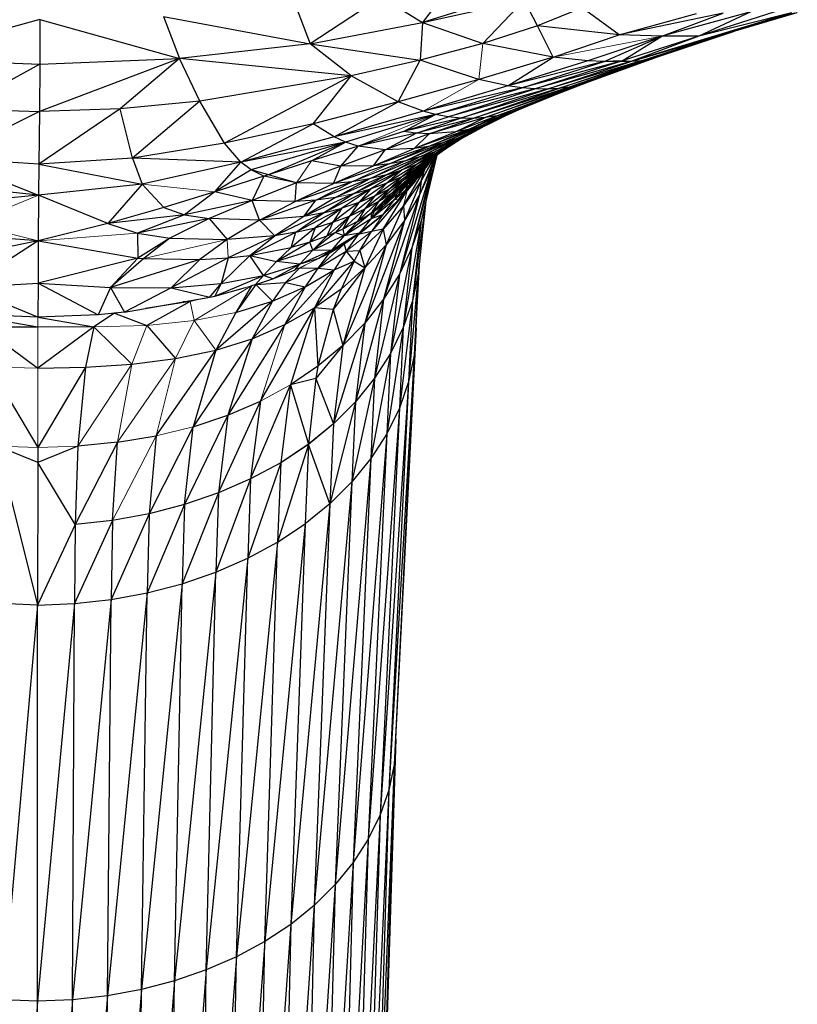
# Paper-space layout '_Top' of a CAD drawing. Header units: millimetres. Extents: x 0 to 1300, y -464 to -1.
# Tile 21 of 47: x 339 to 372, y -83 to -41. Entities that reach past the tile are written whole.
import ezdxf

# ---------------------------------------------------------------- set-up
doc = ezdxf.new("R2010")
doc.units = ezdxf.units.MM

psp = doc.layouts.new('_Top')

# ---------------------------------------------------------------- linework, layer by layer
at = {"color": 7, "linetype": 'Continuous', "lineweight": 25}
for p, q in [((357.475, -39.557), (356.307, -41.109)), ((354.538, -40.011), (351.494, -42.015)), ((354.538, -40.011), (356.307, -41.109)), ((359.815, -40.006), (356.307, -41.109)), ((356.307, -41.109), (360.65, -40.144)), ((360.65, -40.144), (358.886, -41.996)), ((361.223, -41.244), (360.65, -40.144)), ((345.222, -40.849), (351.494, -42.015)), ((345.222, -40.849), (345.898, -42.644)), ((350.902, -40.443), (351.494, -42.015)), ((363.138, -40.471), (361.223, -41.244)), ((364.714, -41.634), (363.138, -40.471)), ((369.163, -40.703), (364.714, -41.634)), ((364.714, -41.634), (368.02, -40.719)), ((372.086, -40.697), (365.211, -42.779)), ((370.344, -40.655), (366.543, -41.694)), ((366.543, -41.694), (369.163, -40.703)), ((371.729, -40.536), (368.13, -41.682)), ((370.344, -40.655), (368.13, -41.682)), ((372.086, -40.697), (368.13, -41.682)), ((369.056, -41.643), (372.334, -40.676)), ((372.086, -40.697), (369.056, -41.643)), ((372.211, -40.705), (369.056, -41.643)), ((339.936, -40.969), (333.952, -42.644)), ((339.936, -40.969), (339.924, -42.88)), ((339.936, -40.969), (345.898, -42.644)), ((351.494, -42.015), (356.307, -41.109)), ((356.307, -41.109), (356.202, -42.713)), ((356.307, -41.109), (358.886, -41.996)), ((361.223, -41.244), (358.886, -41.996)), ((364.714, -41.634), (361.223, -41.244)), ((361.889, -42.586), (361.223, -41.244)), ((361.889, -42.586), (364.714, -41.634)), ((366.543, -41.694), (363.382, -42.739)), ((364.067, -42.777), (366.543, -41.694)), ((366.543, -41.694), (364.714, -41.634)), ((368.13, -41.682), (364.849, -42.738)), ((364.849, -42.738), (366.543, -41.694)), ((365.211, -42.779), (369.056, -41.643)), ((368.13, -41.682), (365.211, -42.779)), ((365.663, -42.739), (369.056, -41.643)), ((366.053, -42.668), (369.613, -41.484)), ((369.056, -41.643), (366.053, -42.668)), ((369.613, -41.484), (366.398, -42.562)), ((368.13, -41.682), (366.543, -41.694)), ((369.056, -41.643), (369.613, -41.484)), ((351.494, -42.015), (345.898, -42.644)), ((351.494, -42.015), (356.202, -42.713)), ((353.244, -43.382), (351.494, -42.015)), ((358.886, -41.996), (356.202, -42.713)), ((361.889, -42.586), (358.886, -41.996)), ((333.952, -42.644), (339.924, -42.88)), ((339.924, -42.88), (336.451, -44.795)), ((345.898, -42.644), (339.908, -44.914)), ((339.924, -42.88), (339.908, -44.914)), ((339.924, -42.88), (345.898, -42.644)), ((345.898, -42.644), (343.364, -44.795)), ((353.244, -43.382), (345.898, -42.644)), ((346.773, -44.467), (345.898, -42.644)), ((356.202, -42.713), (353.244, -43.382)), ((355.263, -44.503), (356.202, -42.713)), ((358.706, -43.547), (356.202, -42.713)), ((361.889, -42.586), (358.706, -43.547)), ((359.953, -43.809), (361.889, -42.586)), ((363.382, -42.739), (359.953, -43.809)), ((364.067, -42.777), (359.953, -43.809)), ((360.546, -43.894), (364.067, -42.777)), ((364.682, -42.791), (360.546, -43.894)), ((365.211, -42.779), (361.108, -43.943)), ((361.108, -43.943), (364.682, -42.791)), ((365.663, -42.739), (361.631, -43.957)), ((361.631, -43.957), (365.211, -42.779)), ((363.382, -42.739), (361.889, -42.586)), ((366.053, -42.668), (362.118, -43.933)), ((362.118, -43.933), (365.663, -42.739)), ((366.398, -42.562), (362.573, -43.873)), ((362.573, -43.873), (366.053, -42.668)), ((366.398, -42.562), (362.999, -43.774)), ((364.067, -42.777), (363.382, -42.739)), ((363.401, -43.637), (366.398, -42.562)), ((364.849, -42.738), (364.067, -42.777)), ((364.682, -42.791), (364.067, -42.777)), ((364.682, -42.791), (364.849, -42.738)), ((365.211, -42.779), (364.682, -42.791)), ((365.211, -42.779), (364.849, -42.738)), ((365.663, -42.739), (365.211, -42.779)), ((366.053, -42.668), (365.663, -42.739)), ((353.244, -43.382), (346.773, -44.467)), ((353.244, -43.382), (347.827, -46.268)), ((351.627, -45.432), (353.244, -43.382)), ((355.263, -44.503), (353.244, -43.382)), ((358.706, -43.547), (355.263, -44.503)), ((359.953, -43.809), (358.706, -43.547)), ((362.999, -43.774), (358.978, -45.172)), ((363.401, -43.637), (359.489, -45.093)), ((359.988, -44.973), (363.401, -43.637)), ((362.999, -43.774), (362.573, -43.873)), ((363.401, -43.637), (362.999, -43.774)), ((359.953, -43.809), (356.324, -44.9)), ((360.546, -43.894), (356.324, -44.9)), ((356.86, -45.043), (360.546, -43.894)), ((361.108, -43.943), (356.86, -45.043)), ((357.395, -45.144), (361.108, -43.943)), ((361.631, -43.957), (357.395, -45.144)), ((362.118, -43.933), (357.928, -45.198)), ((357.928, -45.198), (361.631, -43.957)), ((362.573, -43.873), (358.457, -45.207)), ((358.457, -45.207), (362.118, -43.933)), ((358.978, -45.172), (362.573, -43.873)), ((360.546, -43.894), (359.953, -43.809)), ((360.472, -44.811), (362.184, -44.113)), ((361.108, -43.943), (360.546, -43.894)), ((361.631, -43.957), (361.108, -43.943)), ((362.118, -43.933), (361.631, -43.957)), ((362.573, -43.873), (362.118, -43.933)), ((346.773, -44.467), (343.364, -44.795)), ((346.773, -44.467), (343.892, -46.911)), ((347.827, -46.268), (346.773, -44.467)), ((355.263, -44.503), (351.627, -45.432)), ((352.521, -46), (355.263, -44.503)), ((356.324, -44.9), (355.263, -44.503)), ((339.908, -44.914), (335.881, -46.91)), ((336.451, -44.795), (339.908, -44.914)), ((343.364, -44.795), (339.888, -47.171)), ((339.908, -44.914), (339.888, -47.171)), ((343.364, -44.795), (339.908, -44.914)), ((343.892, -46.911), (343.364, -44.795)), ((356.324, -44.9), (352.521, -46)), ((356.86, -45.043), (352.521, -46)), ((356.86, -45.043), (353.014, -46.22)), ((355.488, -45.761), (356.86, -45.043)), ((356.86, -45.043), (356.324, -44.9)), ((357.395, -45.144), (356.86, -45.043)), ((359.988, -44.973), (358.27, -45.677)), ((360.472, -44.811), (358.813, -45.524)), ((358.813, -45.524), (359.988, -44.973)), ((360.683, -44.725), (359.339, -45.33)), ((359.339, -45.33), (360.472, -44.811)), ((359.988, -44.973), (359.489, -45.093)), ((360.472, -44.811), (359.988, -44.973)), ((351.627, -45.432), (347.827, -46.268)), ((348.524, -47.072), (351.627, -45.432)), ((352.521, -46), (351.627, -45.432)), ((355.488, -45.761), (357.395, -45.144)), ((357.928, -45.198), (355.488, -45.761)), ((356.033, -45.841), (357.928, -45.198)), ((358.457, -45.207), (356.033, -45.841)), ((358.978, -45.172), (356.59, -45.871)), ((356.59, -45.871), (358.457, -45.207)), ((359.339, -45.33), (357.174, -46.259)), ((357.928, -45.198), (357.395, -45.144)), ((359.489, -45.093), (357.714, -45.787)), ((357.714, -45.787), (358.978, -45.172)), ((357.764, -46.073), (359.339, -45.33)), ((358.457, -45.207), (357.928, -45.198)), ((358.27, -45.677), (359.489, -45.093)), ((359.708, -45.164), (358.326, -45.848)), ((358.978, -45.172), (358.457, -45.207)), ((359.339, -45.33), (358.813, -45.524)), ((359.489, -45.093), (358.978, -45.172)), ((355.488, -45.761), (353.542, -46.388)), ((356.033, -45.841), (353.542, -46.388)), ((354.706, -46.552), (356.033, -45.841)), ((356.59, -45.871), (354.706, -46.552)), ((356.033, -45.841), (355.488, -45.761)), ((358.27, -45.677), (355.945, -46.501)), ((355.945, -46.501), (357.714, -45.787)), ((356.59, -45.871), (356.033, -45.841)), ((358.326, -45.848), (356.23, -46.838)), ((358.813, -45.524), (356.565, -46.402)), ((356.565, -46.402), (358.27, -45.677)), ((357.714, -45.787), (356.59, -45.871)), ((358.326, -45.848), (356.852, -46.62)), ((357.174, -46.259), (358.813, -45.524)), ((358.847, -45.59), (357.436, -46.364)), ((358.326, -45.848), (357.436, -46.364)), ((358.27, -45.677), (357.714, -45.787)), ((357.764, -46.073), (358.326, -45.848)), ((358.848, -45.59), (357.981, -46.072)), ((347.827, -46.268), (343.892, -46.911)), ((348.524, -47.072), (347.827, -46.268)), ((352.521, -46), (348.524, -47.072)), ((353.014, -46.22), (348.524, -47.072)), ((353.014, -46.22), (348.972, -47.409)), ((353.014, -46.22), (349.712, -47.615)), ((351.553, -47.026), (353.014, -46.22)), ((353.014, -46.22), (352.521, -46)), ((353.542, -46.388), (353.014, -46.22)), ((357.174, -46.259), (354.896, -47.149)), ((357.764, -46.073), (355.575, -47.015)), ((355.575, -47.015), (357.174, -46.259)), ((356.23, -46.838), (357.764, -46.073)), ((357.174, -46.259), (356.565, -46.402)), ((357.981, -46.072), (356.663, -46.878)), ((357.764, -46.073), (357.174, -46.259)), ((357.981, -46.072), (357.215, -46.559)), ((357.981, -46.072), (357.436, -46.364)), ((353.542, -46.388), (351.553, -47.026)), ((352.811, -47.251), (353.542, -46.388)), ((354.706, -46.552), (352.811, -47.251)), ((354.706, -46.552), (353.542, -46.388)), ((356.565, -46.402), (354.2, -47.235)), ((354.2, -47.235), (355.945, -46.501)), ((354.2, -47.235), (354.706, -46.552)), ((355.945, -46.501), (354.706, -46.552)), ((356.852, -46.62), (354.756, -47.622)), ((354.896, -47.149), (356.565, -46.402)), ((356.852, -46.62), (355.436, -47.411)), ((356.565, -46.402), (355.945, -46.501)), ((357.215, -46.559), (356.003, -47.387)), ((357.436, -46.364), (356.071, -47.163)), ((356.852, -46.62), (356.071, -47.163)), ((356.23, -46.838), (356.852, -46.62)), ((357.392, -46.447), (356.553, -47.042)), ((357.215, -46.559), (356.553, -47.042)), ((357.436, -46.364), (356.663, -46.878)), ((357.215, -46.559), (356.663, -46.878)), ((357.436, -46.364), (356.852, -46.62)), ((339.888, -47.171), (335.881, -46.91)), ((335.881, -46.91), (339.877, -48.494)), ((339.888, -47.171), (339.877, -48.494)), ((343.892, -46.911), (339.888, -47.171)), ((339.888, -47.171), (344.302, -48.026)), ((348.524, -47.072), (343.892, -46.911)), ((343.892, -46.911), (344.302, -48.026)), ((348.524, -47.072), (344.302, -48.026)), ((347.42, -48.346), (348.524, -47.072)), ((348.972, -47.409), (348.524, -47.072)), ((351.553, -47.026), (349.712, -47.615)), ((352.811, -47.251), (351.553, -47.026)), ((354.896, -47.149), (352.496, -47.99)), ((355.575, -47.015), (353.28, -47.916)), ((356.23, -46.838), (354.035, -47.792)), ((354.896, -47.149), (354.2, -47.235)), ((356.071, -47.163), (354.778, -47.978)), ((355.575, -47.015), (354.896, -47.149)), ((355.28, -48.686), (356.584, -47.058)), ((356.663, -46.878), (355.413, -47.7)), ((356.071, -47.163), (355.413, -47.7)), ((356.071, -47.163), (355.436, -47.411)), ((356.553, -47.042), (355.452, -47.89)), ((356.501, -47.12), (355.536, -47.991)), ((356.23, -46.838), (355.575, -47.015)), ((355.585, -48.267), (356.556, -47.084)), ((355.672, -48.012), (356.52, -47.117)), ((356.894, -46.826), (355.852, -50.743)), ((355.93, -47.821), (356.547, -47.092)), ((356.921, -46.781), (355.994, -47.52)), ((356.553, -47.042), (355.994, -47.52)), ((356.501, -47.12), (355.994, -47.52)), ((356.663, -46.878), (356.003, -47.387)), ((356.553, -47.042), (356.003, -47.387)), ((356.035, -47.57), (356.62, -47.024)), ((356.501, -47.12), (356.035, -47.57)), ((356.663, -46.878), (356.071, -47.163)), ((356.865, -46.827), (356.18, -48.47)), ((356.844, -46.844), (356.18, -48.47)), ((356.205, -47.634), (356.66, -46.992)), ((356.921, -46.782), (356.243, -49.59)), ((356.82, -46.863), (356.246, -47.883)), ((356.786, -46.891), (356.246, -47.883)), ((356.933, -46.773), (356.501, -47.12)), ((356.538, -47.191), (356.683, -46.973)), ((356.907, -46.794), (356.698, -47.323)), ((348.972, -47.409), (347.42, -48.346)), ((349.712, -47.615), (348.972, -47.409)), ((349.516, -47.678), (348.972, -47.409)), ((352.811, -47.251), (350.909, -47.97)), ((352.496, -47.99), (354.2, -47.235)), ((352.496, -47.99), (352.811, -47.251)), ((354.2, -47.235), (352.811, -47.251)), ((355.436, -47.411), (353.361, -48.425)), ((355.436, -47.411), (354.095, -48.22)), ((354.664, -48.867), (356.035, -47.57)), ((354.756, -47.622), (355.436, -47.411)), ((355.436, -47.411), (354.778, -47.978)), ((356.003, -47.387), (354.87, -48.229)), ((355.994, -47.52), (355.006, -48.384)), ((356.035, -47.57), (355.182, -48.452)), ((356.698, -47.323), (355.314, -51.863)), ((356.003, -47.387), (355.413, -47.7)), ((356.003, -47.387), (355.452, -47.89)), ((355.994, -47.52), (355.452, -47.89)), ((355.489, -48.947), (356.397, -47.384)), ((355.994, -47.52), (355.536, -47.991)), ((355.536, -47.991), (356.035, -47.57)), ((355.672, -48.012), (356.438, -47.194)), ((356.035, -47.57), (355.672, -48.012)), ((356.698, -47.323), (355.852, -50.743)), ((356.698, -47.323), (356.18, -48.47)), ((356.246, -47.883), (356.397, -47.384)), ((356.397, -47.384), (356.352, -47.438)), ((356.397, -47.384), (356.392, -47.385)), ((356.397, -47.384), (356.433, -47.33)), ((349.516, -47.678), (347.42, -48.346)), ((349.516, -47.678), (349.015, -48.713)), ((350.909, -47.97), (349.015, -48.713)), ((349.712, -47.615), (349.516, -47.678)), ((350.909, -47.97), (349.516, -47.678)), ((350.909, -47.97), (349.712, -47.615)), ((353.28, -47.916), (350.856, -48.765)), ((350.856, -48.765), (350.909, -47.97)), ((350.856, -48.765), (352.496, -47.99)), ((352.496, -47.99), (350.909, -47.97)), ((354.035, -47.792), (351.74, -48.701)), ((351.74, -48.701), (353.28, -47.916)), ((353.28, -47.916), (352.496, -47.99)), ((354.756, -47.622), (352.575, -48.587)), ((352.575, -48.587), (354.035, -47.792)), ((354.035, -47.792), (353.28, -47.916)), ((353.361, -48.425), (354.756, -47.622)), ((354.778, -47.978), (353.572, -48.808)), ((354.756, -47.622), (354.035, -47.792)), ((354.778, -47.978), (354.095, -48.22)), ((355.536, -47.991), (354.228, -49.177)), ((355.413, -47.7), (354.245, -48.536)), ((354.778, -47.978), (354.245, -48.536)), ((355.452, -47.89), (354.438, -48.749)), ((355.536, -47.991), (354.664, -48.867)), ((355.413, -47.7), (354.778, -47.978)), ((355.413, -47.7), (354.87, -48.229)), ((355.452, -47.89), (354.87, -48.229)), ((355.452, -47.89), (355.006, -48.384)), ((355.006, -48.384), (355.536, -47.991)), ((355.123, -48.662), (355.672, -48.012)), ((355.182, -48.452), (355.672, -48.012)), ((355.28, -48.686), (356.205, -47.634)), ((356.246, -47.883), (355.489, -48.947)), ((356.246, -47.883), (355.527, -49.572)), ((355.585, -48.267), (355.93, -47.821)), ((355.585, -48.267), (355.672, -48.012)), ((355.995, -47.873), (355.652, -48.29)), ((355.672, -48.012), (355.93, -47.821)), ((356.246, -47.883), (356.18, -48.47)), ((339.877, -48.494), (335.448, -48.026)), ((344.302, -48.026), (339.877, -48.494)), ((344.302, -48.026), (342.839, -49.708)), ((344.302, -48.026), (345.23, -49.022)), ((347.42, -48.346), (345.23, -49.022)), ((347.42, -48.346), (346.115, -49.329)), ((349.015, -48.713), (347.42, -48.346)), ((353.361, -48.425), (351.219, -49.399)), ((354.095, -48.22), (352.063, -49.243)), ((352.063, -49.243), (353.361, -48.425)), ((354.095, -48.22), (352.846, -49.044)), ((353.361, -48.425), (354.095, -48.22)), ((354.095, -48.22), (353.572, -48.808)), ((354.87, -48.229), (353.828, -49.082)), ((355.006, -48.384), (354.112, -49.255)), ((355.652, -48.29), (354.115, -50.051)), ((355.006, -48.384), (354.228, -49.177)), ((354.87, -48.229), (354.245, -48.536)), ((354.87, -48.229), (354.438, -48.749)), ((354.438, -48.749), (355.006, -48.384)), ((354.614, -49.942), (355.652, -48.29)), ((355.123, -48.662), (355.585, -48.267)), ((355.28, -48.686), (355.585, -48.267)), ((355.652, -48.29), (355.462, -48.479)), ((355.652, -48.29), (355.625, -48.294)), ((339.877, -48.494), (334.5, -49.021)), ((339.877, -48.494), (339.863, -50.45)), ((342.839, -49.708), (339.877, -48.494)), ((349.015, -48.713), (346.115, -49.329)), ((349.015, -48.713), (347.18, -49.495)), ((350.856, -48.765), (349.015, -48.713)), ((349.324, -49.564), (349.015, -48.713)), ((351.74, -48.701), (349.324, -49.564)), ((349.324, -49.564), (350.856, -48.765)), ((351.74, -48.701), (350.856, -48.765)), ((352.575, -48.587), (351.219, -49.399)), ((351.219, -49.399), (351.74, -48.701)), ((352.575, -48.587), (351.74, -48.701)), ((353.572, -48.808), (352.466, -49.65)), ((353.572, -48.808), (352.846, -49.044)), ((354.245, -48.536), (353.172, -49.383)), ((353.572, -48.808), (353.172, -49.383)), ((354.438, -48.749), (353.522, -49.614)), ((354.245, -48.536), (353.572, -48.808)), ((354.245, -48.536), (353.828, -49.082)), ((353.828, -49.082), (354.438, -48.749)), ((354.112, -49.483), (355.182, -48.452)), ((354.112, -49.483), (355.123, -48.662)), ((354.438, -48.749), (354.112, -49.255)), ((354.624, -49.313), (355.123, -48.662)), ((354.624, -49.313), (355.28, -48.686)), ((356.18, -48.47), (354.638, -52.94)), ((354.664, -48.867), (355.182, -48.452)), ((355.182, -48.452), (355.123, -48.662)), ((355.123, -48.662), (355.28, -48.686)), ((356.18, -48.47), (355.314, -51.863)), ((356.18, -48.47), (355.527, -49.572)), ((356.429, -48.818), (355.871, -53.017)), ((356.448, -48.741), (356.114, -51.857)), ((345.23, -49.022), (342.839, -49.708)), ((345.23, -49.022), (346.115, -49.329)), ((352.063, -49.243), (349.99, -50.227)), ((352.846, -49.044), (350.883, -50.076)), ((350.883, -50.076), (352.063, -49.243)), ((352.063, -49.243), (351.219, -49.399)), ((352.846, -49.044), (351.705, -49.882)), ((352.063, -49.243), (352.846, -49.044)), ((352.846, -49.044), (352.466, -49.65)), ((353.828, -49.082), (352.889, -49.942)), ((354.112, -49.255), (352.944, -50.222)), ((353.172, -49.383), (353.828, -49.082)), ((353.828, -49.082), (353.522, -49.614)), ((353.522, -49.614), (354.112, -49.255)), ((354.664, -48.867), (354.112, -49.483)), ((354.112, -49.255), (354.228, -49.177)), ((354.228, -49.177), (354.112, -49.483)), ((354.112, -49.255), (354.112, -49.483)), ((354.228, -49.177), (354.664, -48.867)), ((355.489, -48.947), (354.614, -49.942)), ((355.489, -48.947), (354.746, -50.617)), ((355.489, -48.947), (355.527, -49.572)), ((346.115, -49.329), (342.839, -49.708)), ((346.115, -49.329), (344.106, -50.122)), ((347.18, -49.495), (344.106, -50.122)), ((347.18, -49.495), (345.487, -50.326)), ((346.115, -49.329), (347.18, -49.495)), ((349.324, -49.564), (347.18, -49.495)), ((347.18, -49.495), (347.949, -50.39)), ((349.324, -49.564), (347.949, -50.39)), ((351.219, -49.399), (349.324, -49.564)), ((349.99, -50.227), (349.324, -49.564)), ((351.219, -49.399), (349.99, -50.227)), ((352.466, -49.65), (351.477, -50.502)), ((351.705, -49.882), (352.466, -49.65)), ((353.172, -49.383), (352.208, -50.239)), ((352.466, -49.65), (352.208, -50.239)), ((352.466, -49.65), (353.172, -49.383)), ((353.172, -49.383), (352.575, -50.085)), ((353.172, -49.383), (352.889, -49.942)), ((353.522, -49.614), (352.889, -49.942)), ((352.944, -50.222), (354.112, -49.483)), ((353.522, -49.614), (352.944, -50.222)), ((353.523, -50.195), (354.624, -49.313)), ((354.624, -49.313), (353.544, -50.18)), ((353.608, -50.099), (354.624, -49.313)), ((354.112, -49.483), (353.608, -50.099)), ((355.527, -49.572), (353.828, -53.962)), ((354.112, -49.483), (354.624, -49.313)), ((355.527, -49.572), (354.638, -52.94)), ((355.527, -49.572), (354.746, -50.617)), ((356.243, -49.59), (355.476, -54.155)), ((356.243, -49.59), (355.852, -50.743)), ((356.243, -49.59), (355.871, -53.017)), ((339.863, -50.45), (335.621, -50.121)), ((342.839, -49.708), (339.863, -50.45)), ((342.839, -49.708), (344.106, -50.122)), ((344.106, -50.122), (345.487, -50.326)), ((344.106, -50.122), (344.116, -51.186)), ((348.913, -51.07), (350.883, -50.076)), ((350.883, -50.076), (349.99, -50.227)), ((351.705, -49.882), (350.688, -50.73)), ((350.688, -50.73), (350.883, -50.076)), ((350.883, -50.076), (351.705, -49.882)), ((351.705, -49.882), (351.477, -50.502)), ((352.575, -50.085), (351.604, -50.842)), ((352.575, -50.085), (352.208, -50.239)), ((352.417, -50.833), (353.608, -50.099)), ((352.889, -49.942), (352.575, -50.085)), ((352.575, -50.085), (352.944, -50.222)), ((352.889, -49.942), (352.944, -50.222)), ((352.944, -50.222), (353.608, -50.099)), ((353.608, -50.099), (353.523, -50.195)), ((354.115, -50.051), (353.544, -50.18)), ((353.625, -50.856), (354.614, -49.942)), ((353.625, -50.856), (354.115, -50.051)), ((354.614, -49.942), (353.841, -51.596)), ((354.614, -49.942), (354.115, -50.051)), ((354.614, -49.942), (354.746, -50.617)), ((339.863, -50.45), (336.751, -52.438)), ((339.863, -50.45), (337.341, -50.955)), ((339.863, -50.45), (339.854, -52.261)), ((339.863, -50.45), (344.116, -51.186)), ((345.487, -50.326), (344.116, -51.186)), ((345.487, -50.326), (344.374, -51.207)), ((345.487, -50.326), (347.949, -50.39)), ((347.949, -50.39), (346.78, -51.237)), ((349.99, -50.227), (347.949, -50.39)), ((349.99, -50.227), (347.986, -51.166)), ((348.913, -51.07), (349.99, -50.227)), ((351.477, -50.502), (350.058, -51.33)), ((351.477, -50.502), (350.688, -50.73)), ((352.208, -50.239), (351.477, -50.502)), ((351.604, -50.842), (351.477, -50.502)), ((352.944, -50.222), (351.604, -50.842)), ((352.208, -50.239), (351.604, -50.842)), ((352.417, -50.833), (353.523, -50.195)), ((352.944, -50.222), (352.417, -50.833)), ((353.511, -50.202), (352.944, -50.586)), ((353.544, -50.18), (353.035, -50.882)), ((353.523, -50.195), (353.511, -50.202)), ((353.544, -50.18), (353.53, -50.189)), ((353.541, -50.18), (353.544, -50.18)), ((348.913, -51.07), (350.688, -50.73)), ((350.058, -51.33), (350.688, -50.73)), ((351.604, -50.842), (350.058, -51.33)), ((351.056, -51.448), (352.417, -50.833)), ((351.604, -50.842), (351.056, -51.448)), ((351.604, -50.842), (352.417, -50.833)), ((352.944, -50.586), (351.82, -51.608)), ((351.82, -51.608), (353.035, -50.882)), ((352.807, -50.632), (351.865, -51.207)), ((352.302, -50.971), (352.944, -50.586)), ((353.035, -50.882), (352.517, -51.69)), ((352.874, -50.591), (352.944, -50.586)), ((354.746, -50.617), (352.89, -54.918)), ((352.944, -50.586), (353.035, -50.882)), ((353.035, -50.882), (353.625, -50.856)), ((353.035, -50.882), (353.377, -51.311)), ((353.377, -51.311), (353.625, -50.856)), ((353.625, -50.856), (353.841, -51.596)), ((354.746, -50.617), (353.828, -53.962)), ((354.746, -50.617), (353.841, -51.596)), ((355.852, -50.743), (354.934, -55.261)), ((355.852, -50.743), (355.314, -51.863)), ((355.852, -50.743), (355.476, -54.155)), ((344.116, -51.186), (339.854, -52.261)), ((344.116, -51.186), (342.955, -52.44)), ((344.374, -51.207), (342.955, -52.44)), ((346.78, -51.237), (342.955, -52.44)), ((344.116, -51.186), (344.374, -51.207)), ((344.374, -51.207), (346.78, -51.237)), ((347.986, -51.166), (345.542, -52.45)), ((346.78, -51.237), (345.542, -52.45)), ((346.78, -51.237), (347.986, -51.166)), ((347.683, -52.274), (348.913, -51.07)), ((347.986, -51.166), (347.683, -52.274)), ((347.986, -51.166), (348.913, -51.07)), ((348.913, -51.07), (350.058, -51.33)), ((349.493, -51.934), (348.913, -51.07)), ((349.493, -51.934), (350.058, -51.33)), ((351.056, -51.448), (350.058, -51.33)), ((351.865, -51.207), (351.056, -51.448)), ((351.678, -53.315), (353.377, -51.311)), ((352.302, -50.971), (351.82, -51.608)), ((352.019, -51.113), (352.302, -50.971)), ((352.246, -50.974), (352.302, -50.971)), ((352.517, -51.69), (353.377, -51.311)), ((353.377, -51.311), (352.815, -52.505)), ((353.377, -51.311), (353.841, -51.596)), ((349.493, -51.934), (351.056, -51.448)), ((349.893, -52.066), (351.056, -51.448)), ((349.893, -52.066), (350.854, -51.685)), ((352.517, -51.69), (350.415, -54.027)), ((351.048, -51.599), (350.44, -52.22)), ((351.82, -51.608), (350.44, -52.22)), ((350.854, -51.685), (351.056, -51.448)), ((350.976, -51.627), (351.048, -51.599)), ((351.033, -51.6), (351.048, -51.599)), ((351.048, -51.599), (351.28, -51.483)), ((351.048, -51.599), (351.82, -51.608)), ((351.82, -51.608), (351.281, -52.411)), ((351.281, -52.411), (352.517, -51.69)), ((352.517, -51.69), (351.678, -53.315)), ((351.82, -51.608), (352.517, -51.69)), ((353.841, -51.596), (352.477, -53.386)), ((353.841, -51.596), (352.815, -52.505)), ((353.841, -51.596), (352.89, -54.918)), ((356.152, -51.498), (355.948, -55.331)), ((356.031, -54.17), (356.16, -51.427)), ((347.411, -52.81), (349.493, -51.934)), ((347.683, -52.274), (349.493, -51.934)), ((349.162, -52.318), (349.493, -51.934)), ((349.167, -52.316), (350.44, -52.22)), ((349.171, -52.315), (349.893, -52.066)), ((349.893, -52.066), (349.493, -51.934)), ((350.44, -52.22), (349.888, -53.019)), ((350.44, -52.22), (351.281, -52.411)), ((355.314, -51.863), (354.252, -56.324)), ((355.314, -51.863), (354.638, -52.94)), ((355.314, -51.863), (354.934, -55.261)), ((356.114, -51.857), (355.707, -56.48)), ((356.114, -51.857), (355.871, -53.017)), ((356.114, -51.857), (355.948, -55.331)), ((336.751, -52.438), (339.854, -52.261)), ((339.849, -53.716), (336.751, -52.438)), ((339.854, -52.261), (339.849, -53.716)), ((339.854, -52.261), (342.955, -52.44)), ((339.854, -52.261), (342.422, -53.607)), ((342.955, -52.44), (342.422, -53.607)), ((342.955, -52.44), (345.542, -52.45)), ((342.955, -52.44), (343.553, -53.493)), ((345.542, -52.45), (343.553, -53.493)), ((345.542, -52.45), (347.683, -52.274)), ((345.542, -52.45), (347.197, -52.861)), ((347.197, -52.861), (347.683, -52.274)), ((347.683, -52.274), (347.411, -52.81)), ((347.411, -52.81), (348.728, -52.44)), ((349.167, -52.316), (348.311, -53.503)), ((348.985, -52.374), (348.311, -53.503)), ((348.949, -52.377), (348.985, -52.374)), ((348.954, -52.376), (348.985, -52.374)), ((349.167, -52.316), (348.985, -52.374)), ((349.167, -52.316), (349.171, -52.315)), ((349.167, -52.316), (349.888, -53.019)), ((349.167, -52.316), (349.167, -52.316)), ((349.167, -52.316), (349.167, -52.316)), ((349.167, -52.316), (349.167, -52.316)), ((349.167, -52.316), (349.167, -52.316)), ((349.888, -53.019), (351.281, -52.411)), ((351.281, -52.411), (350.415, -54.027)), ((352.815, -52.505), (351.678, -53.315)), ((352.815, -52.505), (352.477, -53.386)), ((343.553, -53.493), (347.197, -52.861)), ((346.365, -53.043), (344.452, -53.337)), ((346.365, -53.043), (344.505, -54.059)), ((346.365, -53.043), (346.064, -53.058)), ((347.197, -52.861), (347.411, -52.81)), ((349.888, -53.019), (347.455, -55.118)), ((348.311, -53.503), (349.888, -53.019)), ((349.888, -53.019), (349.012, -54.631)), ((354.638, -52.94), (353.434, -57.333)), ((354.638, -52.94), (353.828, -53.962)), ((354.638, -52.94), (354.252, -56.324)), ((355.871, -53.017), (355.315, -57.608)), ((355.871, -53.017), (355.476, -54.155)), ((355.871, -53.017), (355.707, -56.48)), ((349.369, -57.299), (351.678, -53.315)), ((350.415, -54.027), (351.678, -53.315)), ((351.678, -53.315), (350.654, -56.598)), ((352.477, -53.386), (351.678, -53.315)), ((351.678, -53.315), (351.829, -55.805)), ((352.477, -53.386), (351.829, -55.805)), ((352.477, -53.386), (352.89, -54.918)), ((336.525, -53.533), (339.847, -54.129)), ((339.849, -53.716), (337.275, -53.605)), ((342.422, -53.607), (339.849, -53.716)), ((339.849, -53.716), (342.246, -54.129)), ((343.125, -53.542), (342.246, -54.129)), ((343.553, -53.493), (342.422, -53.607)), ((343.125, -53.542), (343.014, -53.547)), ((343.224, -53.526), (343.125, -53.542)), ((343.125, -53.542), (344.505, -54.059)), ((348.311, -53.503), (347.455, -55.118)), ((337.448, -54.126), (339.847, -54.129)), ((337.448, -54.126), (339.843, -55.885)), ((342.246, -54.129), (339.843, -55.885)), ((342.246, -54.129), (341.886, -55.85)), ((342.246, -54.129), (343.869, -55.722)), ((344.505, -54.059), (345.734, -55.481)), ((350.415, -54.027), (347.979, -57.9)), ((349.012, -54.631), (350.415, -54.027)), ((353.828, -53.962), (352.488, -58.278)), ((353.828, -53.962), (352.89, -54.918)), ((353.828, -53.962), (353.434, -57.333)), ((355.476, -54.155), (354.776, -58.705)), ((355.476, -54.155), (354.934, -55.261)), ((356.031, -54.17), (355.084, -72.85)), ((355.162, -71.752), (356.031, -54.17)), ((355.476, -54.155), (355.315, -57.608)), ((356.031, -54.17), (355.948, -55.331)), ((349.012, -54.631), (346.489, -58.397)), ((347.455, -55.118), (349.012, -54.631)), ((349.012, -54.631), (347.979, -57.9)), ((344.909, -58.784), (347.455, -55.118)), ((345.734, -55.481), (347.455, -55.118)), ((347.455, -55.118), (346.489, -58.397)), ((352.89, -54.918), (351.732, -56.34)), ((352.89, -54.918), (351.829, -55.805)), ((352.89, -54.918), (352.488, -58.278)), ((343.869, -55.722), (345.734, -55.481)), ((354.934, -55.261), (354.097, -59.758)), ((354.934, -55.261), (354.252, -56.324)), ((354.934, -55.261), (354.776, -58.705)), ((355.948, -55.331), (354.856, -73.938)), ((355.948, -55.331), (355.084, -72.85)), ((355.948, -55.331), (355.707, -56.48)), ((337.799, -55.847), (339.838, -59.278)), ((341.886, -55.85), (339.838, -59.278)), ((339.843, -55.885), (341.886, -55.85)), ((341.886, -55.85), (341.56, -59.224)), ((341.886, -55.85), (343.869, -55.722)), ((351.829, -55.805), (350.654, -56.598)), ((351.829, -55.805), (351.732, -56.34)), ((351.732, -56.34), (350.654, -56.598)), ((351.732, -56.34), (351.419, -59.147)), ((351.732, -56.34), (352.488, -58.278)), ((354.252, -56.324), (353.284, -60.758)), ((354.252, -56.324), (353.434, -57.333)), ((354.252, -56.324), (354.097, -59.758)), ((348.948, -60.628), (350.654, -56.598)), ((350.654, -56.598), (350.235, -59.935)), ((350.654, -56.598), (351.419, -59.147)), ((355.707, -56.48), (354.484, -75.005)), ((355.707, -56.48), (354.856, -73.938)), ((355.707, -56.48), (355.315, -57.608)), ((347.571, -61.227), (349.369, -57.299)), ((347.979, -57.9), (349.369, -57.299)), ((349.369, -57.299), (348.948, -60.628)), ((353.434, -57.333), (352.343, -61.695)), ((353.434, -57.333), (352.488, -58.278)), ((353.434, -57.333), (353.284, -60.758)), ((355.315, -57.608), (353.974, -76.042)), ((355.315, -57.608), (354.484, -75.005)), ((355.315, -57.608), (354.776, -58.705)), ((347.979, -57.9), (346.118, -61.726)), ((346.489, -58.397), (347.979, -57.9)), ((347.979, -57.9), (347.571, -61.227)), ((346.489, -58.397), (344.602, -62.12)), ((346.118, -61.726), (346.489, -58.397)), ((352.488, -58.278), (351.419, -59.147)), ((352.488, -58.278), (351.419, -59.15)), ((352.488, -58.278), (352.343, -61.695)), ((343.258, -59.059), (344.909, -58.784)), ((344.909, -58.784), (344.602, -62.12)), ((354.776, -58.705), (353.331, -77.039)), ((354.776, -58.705), (353.974, -76.042)), ((354.776, -58.705), (354.097, -59.758)), ((339.838, -59.927), (338.117, -59.222)), ((338.117, -59.222), (339.836, -66.023)), ((341.56, -59.224), (339.838, -59.927)), ((339.838, -59.278), (339.838, -59.927)), ((343.258, -59.059), (341.446, -62.581)), ((341.56, -59.224), (341.446, -62.581)), ((343.258, -59.059), (341.56, -59.224)), ((343.04, -62.407), (343.258, -59.059)), ((351.419, -59.15), (350.103, -63.334)), ((351.419, -59.147), (350.235, -59.935)), ((351.419, -59.15), (350.235, -59.935)), ((351.419, -59.15), (351.281, -62.557)), ((351.419, -59.147), (351.419, -59.15)), ((352.343, -61.695), (351.419, -59.15)), ((354.097, -59.758), (352.562, -77.986)), ((354.097, -59.758), (353.284, -60.758)), ((354.097, -59.758), (353.331, -77.039)), ((339.838, -59.927), (339.836, -66.023)), ((341.446, -62.581), (339.838, -59.927)), ((350.235, -59.935), (348.825, -64.022)), ((350.235, -59.935), (348.948, -60.628)), ((350.235, -59.935), (350.103, -63.334)), ((348.948, -60.628), (347.459, -64.616)), ((348.948, -60.628), (347.571, -61.227)), ((348.948, -60.628), (348.825, -64.022)), ((353.284, -60.758), (351.672, -78.872)), ((353.284, -60.758), (352.343, -61.695)), ((353.284, -60.758), (352.562, -77.986)), ((347.571, -61.227), (346.021, -65.112)), ((347.571, -61.227), (346.118, -61.726)), ((347.571, -61.227), (347.459, -64.616)), ((346.118, -61.726), (344.526, -65.505)), ((346.118, -61.726), (344.602, -62.12)), ((346.118, -61.726), (346.021, -65.112)), ((352.343, -61.695), (350.666, -79.687)), ((352.343, -61.695), (351.281, -62.557)), ((352.343, -61.695), (351.672, -78.872)), ((344.602, -62.12), (342.986, -65.791)), ((344.602, -62.12), (343.04, -62.407)), ((344.602, -62.12), (344.526, -65.505)), ((341.446, -62.581), (339.836, -66.023)), ((343.04, -62.407), (341.419, -65.965)), ((341.446, -62.581), (341.419, -65.965)), ((343.04, -62.407), (341.446, -62.581)), ((343.04, -62.407), (342.986, -65.791)), ((351.281, -62.557), (349.552, -80.423)), ((350.103, -63.334), (351.281, -62.557)), ((351.281, -62.557), (350.666, -79.687)), ((350.103, -63.334), (348.342, -81.074)), ((348.825, -64.022), (350.103, -63.334)), ((349.552, -80.423), (350.103, -63.334)), ((348.825, -64.022), (347.05, -81.636)), ((347.459, -64.616), (348.825, -64.022)), ((348.342, -81.074), (348.825, -64.022)), ((347.459, -64.616), (345.689, -82.105)), ((346.021, -65.112), (347.459, -64.616)), ((347.05, -81.636), (347.459, -64.616)), ((346.021, -65.112), (344.274, -82.476)), ((344.526, -65.505), (346.021, -65.112)), ((345.689, -82.105), (346.021, -65.112)), ((344.526, -65.505), (342.817, -82.747)), ((342.986, -65.791), (344.526, -65.505)), ((344.274, -82.476), (344.526, -65.505)), ((339.836, -66.023), (338.254, -65.963)), ((339.836, -66.023), (338.339, -82.909)), ((339.836, -66.023), (341.419, -65.965)), ((341.419, -65.965), (339.836, -82.966)), ((339.836, -82.966), (339.836, -66.023)), ((342.986, -65.791), (341.333, -82.911)), ((341.333, -82.911), (341.419, -65.965)), ((341.419, -65.965), (342.986, -65.791)), ((342.817, -82.747), (342.986, -65.791)), ((355.162, -71.752), (354.479, -93.212)), ((354.554, -92.157), (355.162, -71.752)), ((355.162, -71.752), (355.084, -72.85)), ((355.084, -72.85), (354.259, -94.256)), ((355.084, -72.85), (354.479, -93.212)), ((355.084, -72.85), (354.856, -73.938)), ((354.856, -73.938), (353.902, -95.281)), ((354.856, -73.938), (354.259, -94.256)), ((354.856, -73.938), (354.484, -75.005)), ((354.484, -75.005), (353.412, -96.277)), ((354.484, -75.005), (353.902, -95.281)), ((354.484, -75.005), (353.974, -76.042)), ((353.974, -76.042), (352.795, -97.234)), ((353.974, -76.042), (353.331, -77.039)), ((353.974, -76.042), (353.412, -96.277)), ((353.331, -77.039), (352.057, -98.143)), ((353.331, -77.039), (352.562, -77.986)), ((353.331, -77.039), (352.795, -97.234)), ((352.562, -77.986), (351.201, -98.994)), ((352.562, -77.986), (351.672, -78.872)), ((352.562, -77.986), (352.057, -98.143)), ((351.672, -78.872), (350.236, -99.777)), ((351.672, -78.872), (350.666, -79.687)), ((351.672, -78.872), (351.201, -98.994)), ((350.666, -79.687), (349.166, -100.483)), ((350.666, -79.687), (349.552, -80.423)), ((350.666, -79.687), (350.236, -99.777)), ((349.552, -80.423), (348.004, -101.108)), ((349.552, -80.423), (348.342, -81.074)), ((349.166, -100.483), (349.552, -80.423)), ((348.342, -81.074), (346.763, -101.648)), ((348.342, -81.074), (347.05, -81.636)), ((348.004, -101.108), (348.342, -81.074)), ((347.05, -81.636), (345.457, -102.098)), ((347.05, -81.636), (345.689, -82.105)), ((346.763, -101.648), (347.05, -81.636)), ((345.689, -82.105), (344.097, -102.455)), ((345.689, -82.105), (344.274, -82.476)), ((345.457, -102.098), (345.689, -82.105)), ((344.274, -82.476), (342.699, -102.714)), ((344.274, -82.476), (342.817, -82.747)), ((344.097, -102.455), (344.274, -82.476)), ((339.836, -82.966), (338.339, -82.909)), ((339.836, -82.966), (338.399, -102.87)), ((341.333, -82.911), (339.836, -82.966)), ((339.837, -102.925), (339.836, -82.966)), ((341.333, -82.911), (339.837, -102.925)), ((342.817, -82.747), (341.274, -102.872)), ((341.274, -102.872), (341.333, -82.911)), ((342.817, -82.747), (341.333, -82.911)), ((342.699, -102.714), (342.817, -82.747))]:
    psp.add_line(p, q, dxfattribs=at)
at = {"color": 142, "linetype": 'Continuous', "lineweight": 18, "true_color": 0x0080c0}
for p, q in [((369.613, -41.484), (372.338, -40.675)), ((366.543, -41.694), (361.889, -42.586)), ((358.706, -43.547), (358.886, -41.996)), ((366.398, -42.562), (366.053, -42.668)), ((356.324, -44.9), (358.706, -43.547)), ((359.489, -45.093), (362.999, -43.774)), ((353.542, -46.388), (356.86, -45.043)), ((359.529, -45.245), (357.764, -46.073)), ((355.945, -46.501), (356.59, -45.871)), ((358.813, -45.524), (358.27, -45.677)), ((351.553, -47.026), (350.909, -47.97)), ((353.28, -47.916), (354.896, -47.149)), ((354.035, -47.792), (355.575, -47.015)), ((354.756, -47.622), (356.23, -46.838)), ((356.538, -47.191), (356.205, -47.634)), ((347.42, -48.346), (344.302, -48.026)), ((353.361, -48.425), (352.575, -48.587)), ((355.489, -48.947), (355.652, -48.29)), ((339.877, -48.494), (336.894, -49.707)), ((354.115, -50.051), (354.624, -49.313)), ((336.894, -49.707), (339.863, -50.45)), ((344.106, -50.122), (339.863, -50.45)), ((354.115, -50.051), (353.035, -50.882)), ((347.949, -50.39), (344.374, -51.207)), ((347.949, -50.39), (347.986, -51.166)), ((352.417, -50.833), (351.865, -51.207)), ((350.854, -51.685), (351.865, -51.207)), ((346.526, -53.852), (348.985, -52.374)), ((348.985, -52.374), (348.728, -52.44)), ((351.281, -52.411), (349.012, -54.631)), ((346.82, -52.927), (346.365, -53.043)), ((346.526, -53.852), (346.365, -53.043)), ((339.849, -53.716), (339.847, -54.129)), ((343.073, -53.542), (343.125, -53.542)), ((344.505, -54.059), (346.526, -53.852)), ((345.734, -55.481), (346.526, -53.852)), ((346.526, -53.852), (348.311, -53.503)), ((347.455, -55.118), (346.526, -53.852)), ((339.847, -54.129), (339.843, -55.885)), ((339.847, -54.129), (342.246, -54.129)), ((342.246, -54.129), (344.505, -54.059)), ((344.505, -54.059), (343.869, -55.722)), ((350.415, -54.027), (349.369, -57.299)), ((343.258, -59.059), (345.734, -55.481)), ((345.734, -55.481), (344.909, -58.784)), ((339.843, -55.885), (337.799, -55.847)), ((339.843, -55.885), (339.838, -59.278)), ((343.869, -55.722), (341.56, -59.224)), ((343.869, -55.722), (343.258, -59.059)), ((349.369, -57.299), (350.654, -56.598)), ((344.909, -58.784), (346.489, -58.397)), ((343.04, -62.407), (344.909, -58.784)), ((339.838, -59.278), (338.117, -59.222)), ((339.838, -59.278), (341.56, -59.224))]:
    psp.add_line(p, q, dxfattribs=at)

doc.saveas('drawing.dxf')
